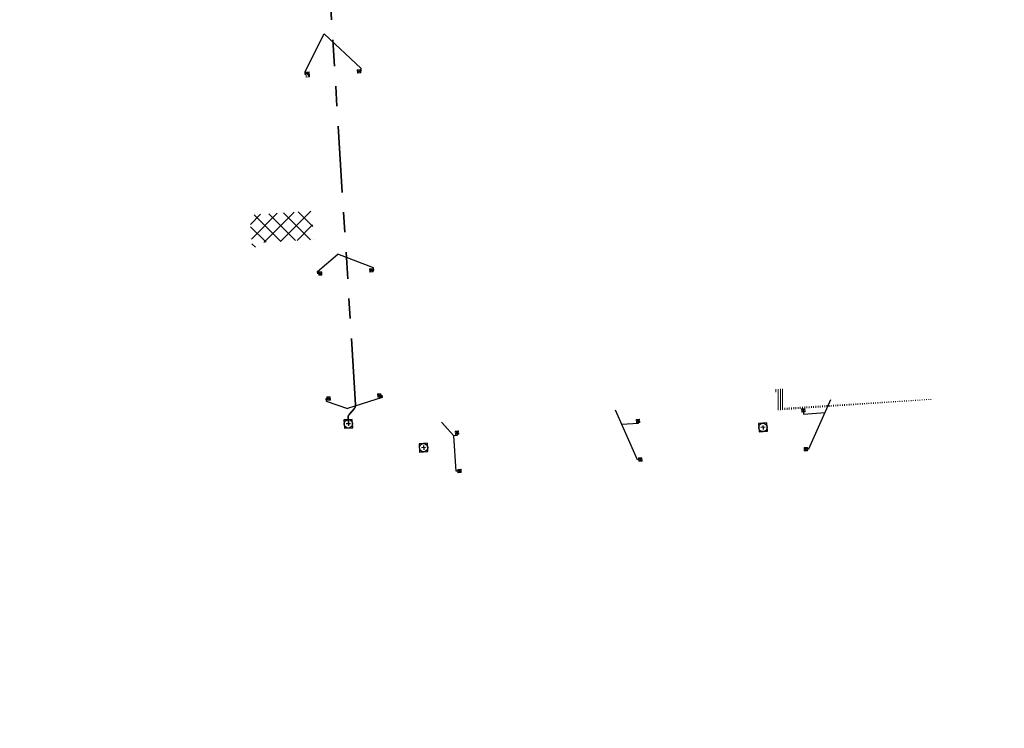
# Model space of a CAD drawing. Header units: metres. Extents: x 162336 to 163132, y 502484 to 502926.
# Tile 5 of 37: x 162423 to 162512, y 502582 to 502646. Entities that reach past the tile are written whole.
import ezdxf

# ---------------------------------------------------------------- set-up
doc = ezdxf.new("R2010")
doc.units = ezdxf.units.M
doc.linetypes.add('RI-DRAINAGE-SO', pattern=[19.2, 6, -1.8, 1.8, -1.8, 2.4, -1.8, 1.8, -1.8])
doc.linetypes.add('RI-HWA-SO', pattern=[7.4, 5, -2.4])
for name, color, linetype, lineweight in [('N-WE-GW-GROND_TEELAARDE-A-200', 7, 'Continuous', 18), ('N-WE-GW-GROND_ZAND-WERK-A-200', 7, 'Continuous', 18), ('N-WE-RI-HWA_KOLK-S', 150, 'Continuous', 13), ('N-WE-RI-PUT-OPHOOGTEBRENGEN_HWA-S', 150, 'Continuous', 30), ('N-WE-RI-PUT-OPHOOGTEBRENGEN_VWA-S', 20, 'Continuous', 30)]:
    doc.layers.add(name, color=color, linetype=linetype, lineweight=lineweight)
for name, color, linetype, lineweight, true_color in [('N-WE-RI-DRAINAGE_DRAIN_PP_80-G', 3, 'RI-DRAINAGE-SO', 35, 0x00ff00), ('N-WE-RI-HWA_KOLK-S-200', 150, 'Continuous', 25, 0x007fff), ('N-WE-RI-HWA_KOLK_STRAATKOLK-S-200', 150, 'Continuous', 25, 0x007fff), ('N-WE-RI-HWA_KOLKAANSLUITLEIDING_PVC_125-G', 150, 'RI-HWA-SO', 25, 0x007fff)]:
    doc.layers.add(name, color=color, linetype=linetype, lineweight=lineweight, true_color=true_color)
pattern_1 = [(90, (0, 0), (-0.2, 1e-17), [])]

# ---------------------------------------------------------------- blocks, each defined once
blk = doc.blocks.new('N-SRI-KOLK_TROTTOIR-SO46')
at = {"layer": 'N-WE-RI-HWA_KOLK-S', "linetype": 'Continuous'}
blk.add_hatch(color=256, dxfattribs=at).paths.add_polyline_path([(0.313, -0.206), (0.286, 0.243), (-0.014, 0.225)])
at = {"layer": 'N-WE-RI-HWA_KOLK-S', "ltscale": 0.2}
blk.add_line((-0.014, 0.225), (0.313, -0.206), dxfattribs=at)
at = {"layer": 'N-WE-RI-HWA_KOLK-S', "ltscale": 0.2, "flags": 128}
blk.add_lwpolyline([(-0.014, 0.225), (0.014, -0.225), (0.313, -0.206), (0.286, 0.243), (-0.014, 0.225)], dxfattribs=at)
blk = doc.blocks.new('N-SRI-PUT_OPHOOGTEBRENGEN-SO13')
at = {"layer": 'N-WE-RI-PUT-OPHOOGTEBRENGEN_VWA-S', "ltscale": 0.235646, "flags": 128}
for points in [[(0.4, -0.352), (0.352, 0.4), (-0.4, 0.352), (-0.352, -0.4), (0.4, -0.352)], [(0.188, 0.012), (-0.188, -0.012)], [(-0.012, 0.188), (0.012, -0.188)]]:
    blk.add_lwpolyline(points, dxfattribs=at)
at = {"layer": 'N-WE-RI-PUT-OPHOOGTEBRENGEN_VWA-S', "ltscale": 0.235646}
blk.add_circle((0, 0), 0.377, dxfattribs=at)
blk = doc.blocks.new('N-SRI-PUT_OPHOOGTEBRENGEN-SO14')
at = {"layer": 'N-WE-RI-PUT-OPHOOGTEBRENGEN_VWA-S', "ltscale": 0.235646, "flags": 128}
for points in [[(0.4, -0.352), (0.352, 0.4), (-0.4, 0.352), (-0.352, -0.4), (0.4, -0.352)], [(0.188, 0.012), (-0.188, -0.012)], [(-0.012, 0.188), (0.012, -0.188)]]:
    blk.add_lwpolyline(points, dxfattribs=at)
at = {"layer": 'N-WE-RI-PUT-OPHOOGTEBRENGEN_VWA-S', "ltscale": 0.235646}
blk.add_circle((0, 0), 0.377, dxfattribs=at)
blk = doc.blocks.new('N-SRI-PUT_OPHOOGTEBRENGEN-SO15')
at = {"layer": 'N-WE-RI-PUT-OPHOOGTEBRENGEN_HWA-S', "ltscale": 0.235646, "flags": 128}
for points in [[(0.4, -0.352), (0.352, 0.4), (-0.4, 0.352), (-0.352, -0.4), (0.4, -0.352)], [(0.188, 0.012), (-0.188, -0.012)], [(-0.012, 0.188), (0.012, -0.188)]]:
    blk.add_lwpolyline(points, dxfattribs=at)
at = {"layer": 'N-WE-RI-PUT-OPHOOGTEBRENGEN_HWA-S', "ltscale": 0.235646}
blk.add_circle((0, 0), 0.377, dxfattribs=at)
blk = doc.blocks.new('N-SRI-KOLK_STRAAT_300X300-SO56')
at = {"layer": 'N-WE-RI-HWA_KOLK-S', "linetype": 'Continuous'}
h = blk.add_hatch(color=256, dxfattribs=at)
h.paths.add_polyline_path([(-0.131, -0.309), (0.168, -0.29), (0.009, -0.15)])
h.paths.add_polyline_path([(0.15, 0.009), (-0.15, -0.009), (0.009, -0.15)])
at = {"layer": 'N-WE-RI-HWA_KOLK-S', "ltscale": 0.2}
for p, q in [((0.15, 0.009), (-0.131, -0.309)), ((-0.15, -0.009), (0.168, -0.29))]:
    blk.add_line(p, q, dxfattribs=at)
at = {"layer": 'N-WE-RI-HWA_KOLK-S', "ltscale": 0.2, "flags": 128}
blk.add_lwpolyline([(0.15, 0.009), (-0.15, -0.009), (-0.131, -0.309), (0.168, -0.29), (0.15, 0.009)], dxfattribs=at)
blk = doc.blocks.new('N-SRI-KOLK_STRAAT_300X300-SO57')
at = {"layer": 'N-WE-RI-HWA_KOLK-S', "linetype": 'Continuous'}
h = blk.add_hatch(color=256, dxfattribs=at)
h.paths.add_polyline_path([(-0.131, -0.309), (0.168, -0.29), (0.009, -0.15)])
h.paths.add_polyline_path([(0.15, 0.009), (-0.15, -0.009), (0.009, -0.15)])
at = {"layer": 'N-WE-RI-HWA_KOLK-S', "ltscale": 0.2}
for p, q in [((0.15, 0.009), (-0.131, -0.309)), ((-0.15, -0.009), (0.168, -0.29))]:
    blk.add_line(p, q, dxfattribs=at)
at = {"layer": 'N-WE-RI-HWA_KOLK-S', "ltscale": 0.2, "flags": 128}
blk.add_lwpolyline([(0.15, 0.009), (-0.15, -0.009), (-0.131, -0.309), (0.168, -0.29), (0.15, 0.009)], dxfattribs=at)
blk = doc.blocks.new('N-SRI-KOLK_STRAAT_300X300-SO58')
at = {"layer": 'N-WE-RI-HWA_KOLK-S', "linetype": 'Continuous'}
h = blk.add_hatch(color=256, dxfattribs=at)
h.paths.add_polyline_path([(-0.131, -0.309), (0.168, -0.29), (0.009, -0.15)])
h.paths.add_polyline_path([(0.15, 0.009), (-0.15, -0.009), (0.009, -0.15)])
at = {"layer": 'N-WE-RI-HWA_KOLK-S', "ltscale": 0.2}
for p, q in [((0.15, 0.009), (-0.131, -0.309)), ((-0.15, -0.009), (0.168, -0.29))]:
    blk.add_line(p, q, dxfattribs=at)
at = {"layer": 'N-WE-RI-HWA_KOLK-S', "ltscale": 0.2, "flags": 128}
blk.add_lwpolyline([(0.15, 0.009), (-0.15, -0.009), (-0.131, -0.309), (0.168, -0.29), (0.15, 0.009)], dxfattribs=at)
blk = doc.blocks.new('N-SRI-KOLK_STRAAT_300X300-SO59')
at = {"layer": 'N-WE-RI-HWA_KOLK-S', "linetype": 'Continuous'}
h = blk.add_hatch(color=256, dxfattribs=at)
h.paths.add_polyline_path([(-0.131, -0.309), (0.168, -0.29), (0.009, -0.15)])
h.paths.add_polyline_path([(0.15, 0.009), (-0.15, -0.009), (0.009, -0.15)])
at = {"layer": 'N-WE-RI-HWA_KOLK-S', "ltscale": 0.2}
for p, q in [((0.15, 0.009), (-0.131, -0.309)), ((-0.15, -0.009), (0.168, -0.29))]:
    blk.add_line(p, q, dxfattribs=at)
at = {"layer": 'N-WE-RI-HWA_KOLK-S', "ltscale": 0.2, "flags": 128}
blk.add_lwpolyline([(0.15, 0.009), (-0.15, -0.009), (-0.131, -0.309), (0.168, -0.29), (0.15, 0.009)], dxfattribs=at)
blk = doc.blocks.new('N-SRI-KOLK_STRAAT_300X300-SO60')
at = {"layer": 'N-WE-RI-HWA_KOLK-S', "linetype": 'Continuous'}
h = blk.add_hatch(color=256, dxfattribs=at)
h.paths.add_polyline_path([(-0.131, -0.309), (0.168, -0.29), (0.009, -0.15)])
h.paths.add_polyline_path([(0.15, 0.009), (-0.15, -0.009), (0.009, -0.15)])
at = {"layer": 'N-WE-RI-HWA_KOLK-S', "ltscale": 0.2}
for p, q in [((0.15, 0.009), (-0.131, -0.309)), ((-0.15, -0.009), (0.168, -0.29))]:
    blk.add_line(p, q, dxfattribs=at)
at = {"layer": 'N-WE-RI-HWA_KOLK-S', "ltscale": 0.2, "flags": 128}
blk.add_lwpolyline([(0.15, 0.009), (-0.15, -0.009), (-0.131, -0.309), (0.168, -0.29), (0.15, 0.009)], dxfattribs=at)
blk = doc.blocks.new('N-SRI-KOLK_STRAAT_300X300-SO61')
at = {"layer": 'N-WE-RI-HWA_KOLK-S', "linetype": 'Continuous'}
h = blk.add_hatch(color=256, dxfattribs=at)
h.paths.add_polyline_path([(-0.131, -0.309), (0.168, -0.29), (0.009, -0.15)])
h.paths.add_polyline_path([(0.15, 0.009), (-0.15, -0.009), (0.009, -0.15)])
at = {"layer": 'N-WE-RI-HWA_KOLK-S', "ltscale": 0.2}
for p, q in [((0.15, 0.009), (-0.131, -0.309)), ((-0.15, -0.009), (0.168, -0.29))]:
    blk.add_line(p, q, dxfattribs=at)
at = {"layer": 'N-WE-RI-HWA_KOLK-S', "ltscale": 0.2, "flags": 128}
blk.add_lwpolyline([(0.15, 0.009), (-0.15, -0.009), (-0.131, -0.309), (0.168, -0.29), (0.15, 0.009)], dxfattribs=at)
blk = doc.blocks.new('N-SRI-KOLK_STRAAT_300X300-SO63')
at = {"layer": 'N-WE-RI-HWA_KOLK-S', "linetype": 'Continuous'}
h = blk.add_hatch(color=256, dxfattribs=at)
h.paths.add_polyline_path([(0.309, -0.131), (0.29, 0.168), (0.15, 0.009)])
h.paths.add_polyline_path([(-0.009, 0.15), (0.009, -0.15), (0.15, 0.009)])
at = {"layer": 'N-WE-RI-HWA_KOLK-S', "ltscale": 0.2}
for p, q in [((-0.009, 0.15), (0.309, -0.131)), ((0.009, -0.15), (0.29, 0.168))]:
    blk.add_line(p, q, dxfattribs=at)
at = {"layer": 'N-WE-RI-HWA_KOLK-S', "ltscale": 0.2, "flags": 128}
blk.add_lwpolyline([(-0.009, 0.15), (0.009, -0.15), (0.309, -0.131), (0.29, 0.168), (-0.009, 0.15)], dxfattribs=at)
blk = doc.blocks.new('N-SRI-KOLK_STRAAT_300X300-SO64')
at = {"layer": 'N-WE-RI-HWA_KOLK-S', "linetype": 'Continuous'}
h = blk.add_hatch(color=256, dxfattribs=at)
h.paths.add_polyline_path([(0.309, -0.131), (0.29, 0.168), (0.15, 0.009)])
h.paths.add_polyline_path([(-0.009, 0.15), (0.009, -0.15), (0.15, 0.009)])
at = {"layer": 'N-WE-RI-HWA_KOLK-S', "ltscale": 0.2}
for p, q in [((-0.009, 0.15), (0.309, -0.131)), ((0.009, -0.15), (0.29, 0.168))]:
    blk.add_line(p, q, dxfattribs=at)
at = {"layer": 'N-WE-RI-HWA_KOLK-S', "ltscale": 0.2, "flags": 128}
blk.add_lwpolyline([(-0.009, 0.15), (0.009, -0.15), (0.309, -0.131), (0.29, 0.168), (-0.009, 0.15)], dxfattribs=at)
blk = doc.blocks.new('N-SRI-KOLK_STRAAT_300X300-SO65')
at = {"layer": 'N-WE-RI-HWA_KOLK-S', "linetype": 'Continuous'}
h = blk.add_hatch(color=256, dxfattribs=at)
h.paths.add_polyline_path([(0.309, -0.131), (0.29, 0.168), (0.15, 0.009)])
h.paths.add_polyline_path([(-0.009, 0.15), (0.009, -0.15), (0.15, 0.009)])
at = {"layer": 'N-WE-RI-HWA_KOLK-S', "ltscale": 0.2}
for p, q in [((-0.009, 0.15), (0.309, -0.131)), ((0.009, -0.15), (0.29, 0.168))]:
    blk.add_line(p, q, dxfattribs=at)
at = {"layer": 'N-WE-RI-HWA_KOLK-S', "ltscale": 0.2, "flags": 128}
blk.add_lwpolyline([(-0.009, 0.15), (0.009, -0.15), (0.309, -0.131), (0.29, 0.168), (-0.009, 0.15)], dxfattribs=at)
blk = doc.blocks.new('N-SRI-KOLK_STRAAT_300X300-SO66')
at = {"layer": 'N-WE-RI-HWA_KOLK-S', "linetype": 'Continuous'}
h = blk.add_hatch(color=256, dxfattribs=at)
h.paths.add_polyline_path([(0.309, -0.131), (0.29, 0.168), (0.15, 0.009)])
h.paths.add_polyline_path([(-0.009, 0.15), (0.009, -0.15), (0.15, 0.009)])
at = {"layer": 'N-WE-RI-HWA_KOLK-S', "ltscale": 0.2}
for p, q in [((-0.009, 0.15), (0.309, -0.131)), ((0.009, -0.15), (0.29, 0.168))]:
    blk.add_line(p, q, dxfattribs=at)
at = {"layer": 'N-WE-RI-HWA_KOLK-S', "ltscale": 0.2, "flags": 128}
blk.add_lwpolyline([(-0.009, 0.15), (0.009, -0.15), (0.309, -0.131), (0.29, 0.168), (-0.009, 0.15)], dxfattribs=at)
blk = doc.blocks.new('N-SRI-KOLK_STRAAT_300X300-SO67')
at = {"layer": 'N-WE-RI-HWA_KOLK-S', "linetype": 'Continuous'}
h = blk.add_hatch(color=256, dxfattribs=at)
h.paths.add_polyline_path([(0.309, -0.131), (0.29, 0.168), (0.15, 0.009)])
h.paths.add_polyline_path([(-0.009, 0.15), (0.009, -0.15), (0.15, 0.009)])
at = {"layer": 'N-WE-RI-HWA_KOLK-S', "ltscale": 0.2}
for p, q in [((-0.009, 0.15), (0.309, -0.131)), ((0.009, -0.15), (0.29, 0.168))]:
    blk.add_line(p, q, dxfattribs=at)
at = {"layer": 'N-WE-RI-HWA_KOLK-S', "ltscale": 0.2, "flags": 128}
blk.add_lwpolyline([(-0.009, 0.15), (0.009, -0.15), (0.309, -0.131), (0.29, 0.168), (-0.009, 0.15)], dxfattribs=at)

msp = doc.modelspace()

# ---------------------------------------------------------------- hatches: boundary and pattern name
at = {"layer": 'N-WE-GW-GROND_TEELAARDE-A-200'}
h = msp.add_hatch(dxfattribs=at)
h.set_pattern_fill('AGW-GROND_TEELAARDE-SO', color=256, scale=0.2, pattern_type=2)
h.set_pattern_definition(pattern_1)
h.paths.add_polyline_path([(162421.517, 502819.726), (162435.034, 502820.576), (162435.169, 502820.432), (162435.343, 502820.275), (162435.553, 502820.121), (162435.897, 502819.944), (162436.228, 502819.841), (162436.649, 502819.789), (162442.014, 502820.095), (162442.181, 502820.21), (162442.325, 502817.953), (162445.008, 502818.123), (162446.244, 502817.251), (162443.192, 502817.061), (162443.511, 502811.925), (162442.505, 502811.858), (162442.17, 502817.226), (162424.634, 502816.13), (162424.643, 502815.982), (162424.967, 502810.771), (162422.081, 502810.59)])
edge = h.paths.add_edge_path(flags=16)
edge.add_ellipse((162362.043, 502852.57), major_axis=(-0.0024, 0.0374), ratio=0.999228, start_angle=0, end_angle=360, ccw=False)
edge = h.paths.add_edge_path(flags=16)
edge.add_ellipse((162362.585, 502843.074), major_axis=(-0.0024, 0.0374), ratio=0.999228, start_angle=0, end_angle=360, ccw=False)
edge = h.paths.add_edge_path(flags=16)
edge.add_ellipse((162361.375, 502862.47), major_axis=(-0.0024, 0.0374), ratio=0.999228, start_angle=0, end_angle=360, ccw=False)
h.paths.add_polyline_path([(162362.219, 502859.55), (162362.319, 502859.557), (162363.515, 502840.078), (162363.415, 502840.072), (162363.443, 502839.623), (162363.543, 502839.629), (162363.629, 502838.217), (162362.822, 502838.159), (162362.786, 502838.484), (162362.788, 502838.484), (162362.758, 502838.774), (162362.163, 502845.491), (162360.898, 502866.676), (162361.878, 502866.739), (162362.291, 502860.006), (162362.191, 502860)])
h.paths.add_polyline_path([(162370.36, 502859.13), (162370.182, 502861.923), (162370.463, 502861.92), (162370.486, 502861.402), (162370.779, 502861.415), (162370.814, 502860.896), (162371.337, 502860.935), (162371.387, 502859.961), (162371.777, 502859.979), (162371.78, 502859.223)])
edge = h.paths.add_edge_path(flags=16)
edge.add_ellipse((162389.544, 502924.307), major_axis=(-0.0024, 0.0375), ratio=0.999228, start_angle=0, end_angle=360, ccw=False)
edge = h.paths.add_edge_path(flags=16)
edge.add_ellipse((162379.964, 502923.711), major_axis=(-0.0024, 0.0375), ratio=0.999228, start_angle=0, end_angle=360, ccw=False)
h.paths.add_polyline_path([(162371.042, 502923.041), (162371.029, 502923.547), (162371.022, 502923.655), (162398.112, 502925.305), (162398.145, 502924.764)])
edge = h.paths.add_edge_path(flags=16)
edge.add_ellipse((162472.361, 502871.473), major_axis=(-0.0024, 0.0375), ratio=0.999228, start_angle=0, end_angle=360, ccw=False)
edge = h.paths.add_edge_path(flags=16)
edge.add_ellipse((162472.286, 502872.403), major_axis=(-0.0024, 0.0375), ratio=0.999228, start_angle=0, end_angle=360, ccw=False)
edge = h.paths.add_edge_path(flags=16)
edge.add_ellipse((162481.311, 502872.974), major_axis=(-0.0024, 0.0375), ratio=0.999228, start_angle=0, end_angle=360, ccw=False)
edge = h.paths.add_edge_path(flags=16)
edge.add_ellipse((162481.4, 502872.078), major_axis=(-0.0024, 0.0375), ratio=0.999228, start_angle=0, end_angle=360, ccw=False)
edge = h.paths.add_edge_path(flags=16)
edge.add_ellipse((162491.481, 502873.637), major_axis=(-0.0024, 0.0375), ratio=0.999228, start_angle=0, end_angle=360, ccw=False)
edge = h.paths.add_edge_path()
edge.add_line((162491.614, 502871.718), (162490.496, 502871.657))
edge.add_line((162490.496, 502871.657), (162490.491, 502871.77))
edge.add_line((162490.491, 502871.77), (162478.157, 502870.992))
edge.add_line((162478.157, 502870.992), (162470.974, 502870.605))
edge.add_line((162470.974, 502870.605), (162470.856, 502872.5))
edge.add_line((162470.856, 502872.5), (162485.627, 502873.415))
edge.add_line((162485.627, 502873.415), (162493.227, 502873.874))
edge.add_line((162493.227, 502873.874), (162492.846, 502880.392))
edge.add_line((162492.846, 502880.392), (162493.987, 502880.465))
edge.add_line((162493.987, 502880.465), (162494.519, 502871.874))
edge.add_line((162494.519, 502871.874), (162491.646, 502871.719))
edge.add_ellipse((162491.628, 502871.752), major_axis=(-0.0024, 0.0375), ratio=0.999228, start_angle=204.26107, end_angle=514.6215)
h.paths.add_polyline_path([(162503.076, 502855.443), (162503.175, 502855.449), (162503.182, 502855.349), (162507.723, 502855.63), (162508.325, 502845.898), (162508.826, 502845.929), (162509.922, 502845.996), (162508.48, 502869.305), (162502.561, 502868.939), (162502.362, 502868.295), (162502.373, 502866.891)])
h.paths.add_polyline_path([(162538.734, 502870.453), (162538.737, 502870.459), (162538.743, 502870.478), (162538.747, 502870.497), (162538.75, 502870.516), (162538.751, 502870.535), (162538.75, 502870.553), (162538.747, 502870.572), (162538.743, 502870.591), (162538.737, 502870.611), (162538.729, 502870.629), (162538.722, 502870.641), (162538.703, 502870.938), (162537.951, 502870.89), (162537.968, 502870.619), (162537.965, 502870.611), (162537.958, 502870.591), (162537.954, 502870.572), (162537.952, 502870.553), (162537.951, 502870.535), (162537.952, 502870.516), (162537.954, 502870.497), (162537.958, 502870.478), (162537.965, 502870.459), (162537.973, 502870.44), (162537.98, 502870.426), (162537.999, 502870.138), (162538.751, 502870.186)], flags=16)
edge = h.paths.add_edge_path(flags=16)
edge.add_ellipse((162531.906, 502869.982), major_axis=(-0.25, 0), ratio=1, start_angle=-146.5113, end_angle=206.75904, ccw=False)
edge.add_line((162532.115, 502870.12), (162532.13, 502870.095))
edge = h.paths.add_edge_path(flags=16)
edge.add_ellipse((162511.919, 502869.277), major_axis=(-0.0024, 0.0375), ratio=0.999228, start_angle=0, end_angle=360, ccw=False)
edge = h.paths.add_edge_path(flags=16)
edge.add_ellipse((162522.497, 502868.462), major_axis=(-0.0024, 0.0375), ratio=0.999228, start_angle=0, end_angle=360, ccw=False)
edge = h.paths.add_edge_path(flags=16)
edge.add_ellipse((162522.447, 502869.89), major_axis=(-0.0024, 0.0375), ratio=0.999228, start_angle=0, end_angle=360, ccw=False)
edge = h.paths.add_edge_path(flags=16)
edge.add_ellipse((162532.379, 502869.057), major_axis=(-0.0024, 0.0375), ratio=0.999228, start_angle=0, end_angle=360, ccw=False)
edge = h.paths.add_edge_path()
edge.add_line((162511.902, 502867.747), (162510.21, 502867.645))
edge.add_line((162510.21, 502867.645), (162510.109, 502869.306))
edge.add_line((162510.109, 502869.306), (162538.74, 502871.078))
edge.add_line((162538.74, 502871.078), (162538.844, 502869.377))
edge.add_line((162538.844, 502869.377), (162511.943, 502867.75))
edge.add_ellipse((162511.92, 502867.78), major_axis=(-0.0024, 0.0375), ratio=0.999228, start_angle=212.89537, end_angle=506.73918)
edge = h.paths.add_edge_path(flags=16)
edge.add_ellipse((162554.017, 502704.407), major_axis=(-0.25, 0), ratio=1, start_angle=-19.78061, end_angle=333.48974, ccw=False)
edge.add_line((162553.781, 502704.492), (162553.793, 502704.519))
edge = h.paths.add_edge_path()
edge.add_ellipse((162551.443, 502714.761), major_axis=(-0.579, 0), ratio=1, start_angle=88.32757, end_angle=98.42476)
edge.add_line((162551.528, 502714.188), (162556.303, 502714.513))
edge.add_line((162556.303, 502714.513), (162556.577, 502710.125))
edge.add_line((162556.577, 502710.125), (162556.776, 502710.137))
edge.add_line((162556.776, 502710.137), (162556.846, 502709.236))
edge.add_line((162556.846, 502709.236), (162552.732, 502708.974))
edge.add_line((162552.732, 502708.974), (162552.986, 502704.982))
edge.add_line((162552.986, 502704.982), (162557.154, 502705.248))
edge.add_line((162557.154, 502705.248), (162557.171, 502705.029))
edge.add_line((162557.171, 502705.029), (162577.095, 502706.273))
edge.add_line((162577.095, 502706.273), (162577.219, 502706.826))
edge.add_line((162577.219, 502706.826), (162577.305, 502705.378))
edge.add_line((162577.305, 502705.378), (162549.792, 502703.693))
edge.add_line((162549.792, 502703.693), (162549.16, 502713.814))
edge.add_line((162549.16, 502713.814), (162549.362, 502713.826))
edge.add_line((162549.362, 502713.826), (162549.356, 502713.926))
edge.add_line((162549.356, 502713.926), (162550.264, 502713.982))
edge.add_ellipse((162550.22, 502714.681), major_axis=(-0.7, 0), ratio=1, start_angle=93.55309, end_angle=128.99318)
edge.add_line((162550.661, 502714.137), (162551.426, 502714.182))
edge = h.paths.add_edge_path(flags=16)
edge.add_ellipse((162508.182, 502708.963), major_axis=(-0.0024, 0.0375), ratio=0.999228, start_angle=0, end_angle=360, ccw=False)
edge = h.paths.add_edge_path(flags=16)
edge.add_ellipse((162498.418, 502708.139), major_axis=(-0.0024, 0.0375), ratio=0.999228, start_angle=0, end_angle=360, ccw=False)
edge = h.paths.add_edge_path(flags=16)
edge.add_ellipse((162487.929, 502707.676), major_axis=(-0.0024, 0.0375), ratio=0.999228, start_angle=0, end_angle=360, ccw=False)
edge = h.paths.add_edge_path(flags=16)
edge.add_ellipse((162478.214, 502707.105), major_axis=(-0.0024, 0.0375), ratio=0.999228, start_angle=0, end_angle=360, ccw=False)
h.paths.add_polyline_path([(162476.685, 502707.087), (162505.879, 502708.912), (162539.79, 502710.978), (162539.851, 502709.987), (162476.746, 502706.099)])
edge = h.paths.add_edge_path(flags=16)
edge.add_ellipse((162395.834, 502721.362), major_axis=(-0.0024, 0.0374), ratio=0.999228, start_angle=0, end_angle=360, ccw=False)
edge = h.paths.add_edge_path(flags=16)
edge.add_ellipse((162396.47, 502711.185), major_axis=(-0.0024, 0.0374), ratio=0.999228, start_angle=0, end_angle=360, ccw=False)
edge = h.paths.add_edge_path()
edge.add_line((162395.383, 502731.715), (162396.765, 502708.907))
edge.add_line((162396.765, 502708.907), (162397.036, 502704.3))
edge.add_line((162397.036, 502704.3), (162396.295, 502704.256))
edge.add_line((162396.295, 502704.256), (162395.798, 502704.697))
edge.add_line((162395.798, 502704.697), (162394.018, 502733.935))
edge.add_line((162394.018, 502733.935), (162394.9, 502734.934))
edge.add_line((162394.9, 502734.934), (162395.187, 502734.952))
edge.add_line((162395.187, 502734.952), (162395.379, 502731.782))
edge.add_ellipse((162395.364, 502731.747), major_axis=(-0.0024, 0.0374), ratio=0.999228, start_angle=333.52515, end_angle=566.12169)
edge = h.paths.add_edge_path(flags=16)
edge.add_ellipse((162599.331, 502707.364), major_axis=(-0.0024, 0.0375), ratio=0.999228, start_angle=0, end_angle=360, ccw=False)
edge = h.paths.add_edge_path(flags=16)
edge.add_ellipse((162589.565, 502706.823), major_axis=(-0.0024, 0.0375), ratio=0.999228, start_angle=0, end_angle=360, ccw=False)
edge = h.paths.add_edge_path()
edge.add_ellipse((162583.961, 502706.24), major_axis=(-0.25, 0), ratio=1, start_angle=93.48922, end_angle=273.48922)
edge.add_line((162583.945, 502706.489), (162583.943, 502706.535))
edge.add_line((162583.943, 502706.535), (162608.977, 502708.062))
edge.add_line((162608.977, 502708.062), (162609.022, 502707.322))
edge.add_line((162609.022, 502707.322), (162583.988, 502705.788))
edge.add_line((162583.988, 502705.788), (162583.976, 502705.99))
edge = h.paths.add_edge_path(flags=16)
edge.add_ellipse((162616.144, 502666.519), major_axis=(-0.0024, 0.0374), ratio=0.999228, start_angle=0, end_angle=360, ccw=False)
edge = h.paths.add_edge_path(flags=16)
edge.add_ellipse((162615.418, 502676.401), major_axis=(-0.0024, 0.0374), ratio=0.999228, start_angle=0, end_angle=360, ccw=False)
edge = h.paths.add_edge_path()
edge.add_ellipse((162615.429, 502664.807), major_axis=(-0.25, 0), ratio=1, start_angle=33.4892, end_angle=333.48923)
edge.add_line((162615.205, 502664.919), (162615.153, 502664.945))
edge.add_line((162615.153, 502664.945), (162613.958, 502684.042))
edge.add_line((162613.958, 502684.042), (162615.141, 502684.116))
edge.add_line((162615.141, 502684.116), (162615.159, 502683.799))
edge.add_line((162615.159, 502683.799), (162616.307, 502665.548))
edge.add_line((162616.307, 502665.548), (162616.303, 502665.534))
edge.add_line((162616.303, 502665.534), (162616.301, 502665.515))
edge.add_line((162616.301, 502665.515), (162616.3, 502665.496))
edge.add_line((162616.3, 502665.496), (162616.301, 502665.477))
edge.add_line((162616.301, 502665.477), (162616.303, 502665.458))
edge.add_line((162616.303, 502665.458), (162616.308, 502665.439))
edge.add_line((162616.308, 502665.439), (162616.314, 502665.42))
edge.add_line((162616.314, 502665.42), (162616.315, 502665.418))
edge.add_line((162616.315, 502665.418), (162616.722, 502658.942))
edge.add_line((162616.722, 502658.942), (162615.533, 502658.854))
edge.add_line((162615.533, 502658.854), (162615.172, 502664.637))
edge.add_line((162615.172, 502664.637), (162615.22, 502664.669))
h.paths.add_polyline_path([(162613.807, 502655.383), (162613.598, 502658.712), (162613.638, 502658.715), (162613.934, 502653.992), (162582.144, 502652.018), (162582.063, 502653.317)])
h.paths.add_polyline_path([(162630.424, 502647.556), (162630.699, 502642.626), (162628.4, 502642.494), (162627.777, 502642.458), (162627.786, 502642.278), (162603.433, 502640.765), (162603.114, 502645.897), (162602.077, 502645.841), (162602.105, 502645.392), (162602.141, 502645.394), (162602.467, 502640.049), (162633.855, 502641.963), (162634.145, 502641.982), (162633.881, 502644.367), (162633.717, 502645), (162633.378, 502645.727), (162632.876, 502646.364), (162632.286, 502646.854), (162631.624, 502647.211)])
edge = h.paths.add_edge_path(flags=16)
edge.add_ellipse((162567.845, 502652.2), major_axis=(-0.0024, 0.0375), ratio=0.999228, start_angle=0, end_angle=360, ccw=False)
edge = h.paths.add_edge_path()
edge.add_line((162548.046, 502650.768), (162548.03, 502651.015))
edge.add_line((162548.03, 502651.015), (162549.486, 502651.109))
edge.add_line((162549.486, 502651.109), (162549.486, 502650.517))
edge.add_line((162549.486, 502650.517), (162550.286, 502650.517))
edge.add_line((162550.286, 502650.517), (162550.286, 502651.16))
edge.add_line((162550.286, 502651.16), (162558.56, 502651.693))
edge.add_ellipse((162558.587, 502651.719), major_axis=(-0.0024, 0.0375), ratio=0.999228, start_angle=129.78341, end_angle=230.29677)
edge.add_line((162558.617, 502651.697), (162573.877, 502652.68))
edge.add_line((162573.877, 502652.68), (162573.944, 502651.609))
edge.add_line((162573.944, 502651.609), (162548.093, 502650.004))
edge.add_line((162548.093, 502650.004), (162548.05, 502650.705))
edge.add_ellipse((162548.028, 502650.735), major_axis=(-0.0024, 0.0375), ratio=0.999228, start_angle=211.67265, end_angle=328.17836)
edge = h.paths.add_edge_path(flags=16)
edge.add_ellipse((162430.665, 502659.865), major_axis=(-0.0024, 0.0375), ratio=0.999228, start_angle=0, end_angle=360, ccw=False)
edge = h.paths.add_edge_path(flags=16)
edge.add_ellipse((162420.419, 502659.642), major_axis=(-0.0024, 0.0375), ratio=0.999228, start_angle=0, end_angle=360, ccw=False)
edge = h.paths.add_edge_path(flags=16)
edge.add_ellipse((162411.256, 502659.155), major_axis=(-0.0024, 0.0375), ratio=0.999228, start_angle=0, end_angle=360, ccw=False)
h.paths.add_polyline_path([(162435.507, 502661.043), (162435.323, 502659.857), (162409.633, 502658.262), (162409.562, 502659.421), (162417.311, 502659.909), (162417.311, 502659.564), (162418.111, 502659.564), (162418.111, 502659.962)])
edge = h.paths.add_edge_path()
edge.add_arc((162406.536, 502665.135), 0.25, 314.13605, 386.75904)
edge.add_line((162406.759, 502665.248), (162406.744, 502665.273))
edge.add_arc((162406.536, 502665.135), 0.25, 33.4892, 53.15212)
edge.add_line((162406.686, 502665.335), (162405.617, 502682.119))
edge.add_line((162405.617, 502682.119), (162404.587, 502699.361))
edge.add_line((162404.587, 502699.361), (162405.114, 502699.394))
edge.add_line((162405.114, 502699.394), (162407.566, 502659.298))
edge.add_line((162407.566, 502659.298), (162407.073, 502659.267))
edge.add_line((162407.073, 502659.267), (162407.068, 502659.343))
edge.add_line((162407.068, 502659.343), (162407.062, 502659.43))
edge.add_line((162407.062, 502659.43), (162406.71, 502664.956))
h.paths.add_polyline_path([(162384.175, 502626.989), (162385.046, 502626.592), (162372.825, 502599.014), (162371.335, 502595.495), (162370.722, 502593.495), (162370.394, 502591.743), (162370.27, 502590.819), (162370.22, 502589.04), (162370.38, 502587.03), (162370.565, 502585.909), (162371.415, 502583.295), (162372.193, 502581.707), (162370.908, 502584.33), (162369.966, 502586.806), (162369.747, 502588.04), (162369.616, 502589.543), (162369.609, 502591.028), (162369.765, 502592.585), (162370.157, 502594.429), (162370.745, 502596.215), (162373.739, 502603.155), (162382.073, 502622.389), (162383.982, 502627.016)])
h.paths.add_polyline_path([(162633.546, 502600.513), (162633.828, 502595.971), (162634.923, 502596.039), (162635.361, 502596.088), (162635.807, 502596.254), (162636.127, 502596.481), (162636.395, 502596.782), (162636.609, 502597.185), (162636.68, 502597.521), (162636.692, 502597.852), (162636.458, 502601.632), (162636.458, 502601.69), (162604.902, 502599.753), (162604.852, 502599.75), (162605.149, 502595.651), (162605.325, 502595.091), (162605.529, 502594.771), (162606.031, 502594.327), (162606.489, 502594.101), (162606.98, 502594.014), (162607.398, 502594.03), (162607.379, 502594.329), (162607.479, 502594.335), (162607.197, 502598.877)])
h = msp.add_hatch(dxfattribs=at)
h.set_pattern_fill('AGW-GROND_TEELAARDE-SO', color=256, scale=0.2, style=0, pattern_type=2)
h.set_pattern_definition(pattern_1)
h.paths.add_polyline_path([(162491.183, 502612.302), (162491.239, 502612.304), (162491.825, 502612.341), (162491.934, 502610.615), (162505.224, 502611.414), (162505.228, 502611.354), (162491.306, 502610.388)], flags=0)
at = {"layer": 'N-WE-GW-GROND_ZAND-WERK-A-200'}
h = msp.add_hatch(dxfattribs=at)
h.set_pattern_fill('AGW-WERK_ONTGRAVEN_AANVULLEN-SO', color=256, scale=0.2, style=0, pattern_type=2)
h.set_pattern_definition([(135, (0, 0), (-0.7071067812, -0.7071067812), []), (45, (0, 0), (-0.7071067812, 0.7071067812), [])])
h.paths.add_polyline_path([(162443.686, 502628.014), (162449.244, 502628.368), (162449.472, 502625.804), (162444.394, 502625.503), (162444.145, 502625.012), (162443.907, 502624.997)], flags=0)

# ---------------------------------------------------------------- linework, layer by layer
at = {"layer": 'N-WE-RI-DRAINAGE_DRAIN_PP_80-G'}
msp.add_lwpolyline([(162452.587, 502609.174), (162452.556, 502609.681, -0.198912), (162452.68, 502610.043), (162453.108, 502610.528, 0.198912), (162453.232, 502610.89), (162450.515, 502654.641, 0.198912), (162450.347, 502654.985), (162449.863, 502655.412, -0.198912), (162449.695, 502655.756), (162449.652, 502656.441)], format="xyb", dxfattribs=at)
at = {"layer": 'N-WE-RI-HWA_KOLKAANSLUITLEIDING_PVC_125-G', "flags": 128}
for points in [[(162448.775, 502640.678), (162448.697, 502640.673), (162448.679, 502640.96), (162450.403, 502644.344)], [(162453.691, 502640.985), (162453.747, 502640.989), (162453.733, 502641.222), (162450.403, 502644.344)], [(162449.897, 502622.722), (162449.82, 502622.717), (162449.809, 502622.906), (162451.636, 502624.483)], [(162454.818, 502623.02), (162454.887, 502623.025), (162454.872, 502623.255), (162451.636, 502624.483)], [(162450.653, 502611.444), (162450.555, 502611.438), (162450.569, 502611.215), (162452.502, 502610.549)], [(162455.528, 502611.74), (162455.624, 502611.746), (162455.637, 502611.537), (162452.502, 502610.549)], [(162494.049, 502606.901), (162494.163, 502606.908), (162496.456, 502612.001)], [(162478.806, 502605.943), (162478.694, 502605.936), (162476.567, 502610.719)], [(162462.473, 502604.916), (162462.311, 502604.906), (162462.11, 502608.089), (162460.662, 502609.694)], [(162493.686, 502610.237), (162493.697, 502610.06), (162495.637, 502610.182)], [(162478.746, 502609.284), (162478.751, 502609.208), (162477.28, 502609.116)], [(162462.413, 502608.234), (162462.421, 502608.109), (162462.11, 502608.089)]]:
    msp.add_lwpolyline(points, dxfattribs=at)

# ---------------------------------------------------------------- block references
at = {"layer": 'N-WE-RI-HWA_KOLK-S-200', "color": 7, "linetype": 'Continuous', "lineweight": 0}
msp.add_blockref('N-SRI-KOLK_TROTTOIR-SO46', (162448.775, 502640.678), dxfattribs=at)
at = {"layer": 'N-WE-RI-HWA_KOLK_STRAATKOLK-S-200', "color": 7, "linetype": 'Continuous', "lineweight": 0}
for name, p in [('N-SRI-KOLK_STRAAT_300X300-SO67', (162453.392, 502640.967)), ('N-SRI-KOLK_STRAAT_300X300-SO65', (162449.897, 502622.722)), ('N-SRI-KOLK_STRAAT_300X300-SO66', (162454.518, 502623.002)), ('N-SRI-KOLK_STRAAT_300X300-SO63', (162450.653, 502611.444)), ('N-SRI-KOLK_STRAAT_300X300-SO64', (162455.229, 502611.721)), ('N-SRI-KOLK_STRAAT_300X300-SO61', (162493.667, 502610.537)), ('N-SRI-KOLK_STRAAT_300X300-SO60', (162478.727, 502609.583)), ('N-SRI-KOLK_STRAAT_300X300-SO59', (162462.394, 502608.533)), ('N-SRI-KOLK_STRAAT_300X300-SO56', (162493.89, 502607.042)), ('N-SRI-KOLK_STRAAT_300X300-SO57', (162478.947, 502606.102)), ('N-SRI-KOLK_STRAAT_300X300-SO58', (162462.614, 502605.075))]:
    msp.add_blockref(name, p, dxfattribs=at)
at = {"layer": 'N-WE-RI-PUT-OPHOOGTEBRENGEN_HWA-S', "color": 7, "linetype": 'Continuous', "lineweight": 0}
msp.add_blockref('N-SRI-PUT_OPHOOGTEBRENGEN-SO15', (162452.587, 502609.174), dxfattribs=at)
at = {"layer": 'N-WE-RI-PUT-OPHOOGTEBRENGEN_VWA-S'}
for name, p in [('N-SRI-PUT_OPHOOGTEBRENGEN-SO13', (162490.023, 502608.849)), ('N-SRI-PUT_OPHOOGTEBRENGEN-SO14', (162459.377, 502607.021))]:
    msp.add_blockref(name, p, dxfattribs=at)

doc.saveas('drawing.dxf')
